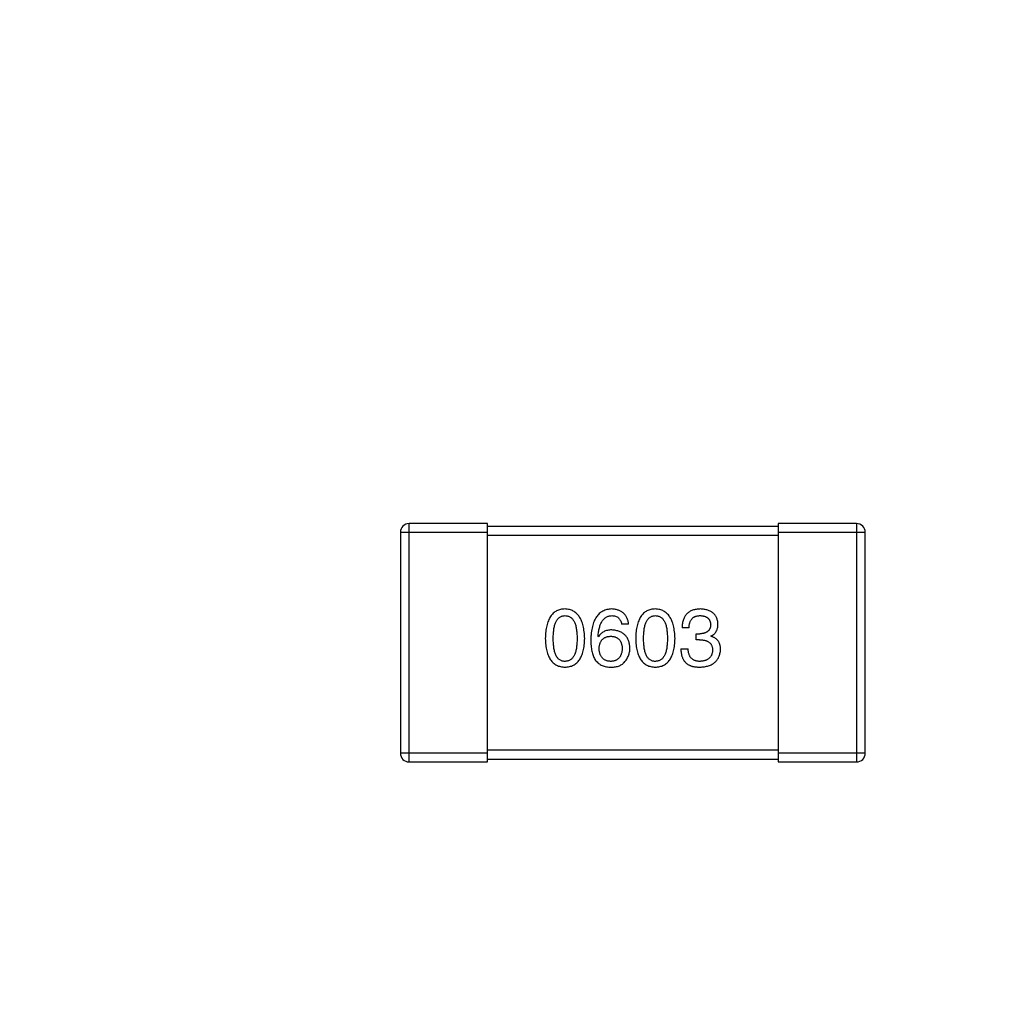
# Model space of a CAD drawing. Header units: millimetres. Extents: x 170 to 326, y 157 to 284.
# Tile 47 of 117: x 265.7 to 269.09, y 227.35 to 230.7. Entities that reach past the tile are written whole.
import ezdxf

# ---------------------------------------------------------------- set-up
doc = ezdxf.new("R2010")
doc.units = ezdxf.units.MM
doc.header["$LTSCALE"] = 30.734
doc.header["$PDMODE"] = 3
doc.header["$PDSIZE"] = 0.3125
doc.layers.get('0').update_dxf_attribs({"linetype": 'CONTINUOUS'})
doc.layers.get('Defpoints').update_dxf_attribs({"linetype": 'CONTINUOUS'})
doc.layers.add('dim', color=6, linetype='CONTINUOUS', lineweight=9)
doc.styles.add('Verdana', font='verdana.ttf', dxfattribs={"height": 2.5})
doc.dimstyles.new('aaaaaaaa 3.0', dxfattribs={"dimtxt": 2.5, "dimasz": 1.5, "dimexe": 1.25, "dimexo": 0.625, "dimtad": 1, "dimdec": 1, "dimzin": 9, "dimdsep": 46, "dimtxsty": 'Verdana', "dimcen": 0, "dimazin": 0, "dimtfac": 1, "dimtofl": 0, "dimtmove": 0, "dimatfit": 3, "dimfxl": 1, "dimlwd": 25, "dimlwe": 25, "dimarcsym": 0})

# ---------------------------------------------------------------- blocks, each defined once
blk = doc.blocks.new('*D20')
at = {"layer": 'Defpoints', "color": 0}
for p in [(263.3985, 231.6513), (275.3985, 231.6513), (275.3985, 205.6674)]:
    blk.add_point(p, dxfattribs=at)
at = {"layer": 'dim', "color": 0, "lineweight": 25}
for p, q in [((263.3985, 231.0263), (263.3985, 204.4174)), ((275.3985, 231.0263), (275.3985, 204.4174)), ((264.8985, 205.6674), (273.8985, 205.6674))]:
    blk.add_line(p, q, dxfattribs=at)
at = {"layer": 'dim', "color": 0}
for points in [[(264.8985, 205.9174), (264.8985, 205.4174), (263.3985, 205.6674)], [(273.8985, 205.4174), (273.8985, 205.9174), (275.3985, 205.6674)]]:
    blk.add_solid(points, dxfattribs=at)
at = {"layer": 'dim', "color": 0, "insert": (269.3985, 207.5684), "char_height": 2.5, "attachment_point": 5, "style": 'Verdana'}
blk.add_mtext('12', dxfattribs=at)

msp = doc.modelspace()

# ---------------------------------------------------------------- linework, layer by layer
at = {"linetype": 'Continuous'}
for p, q in [((267.3135, 228.9703), (267.0435, 228.9703)), ((267.0435, 228.1503), (267.0435, 228.9703)), ((267.3135, 228.1503), (267.3135, 228.9703)), ((268.5835, 228.9703), (268.3135, 228.9703)), ((268.3135, 228.9703), (268.3135, 228.1503)), ((268.5835, 228.9703), (268.5835, 228.1503)), ((267.0135, 228.9403), (267.3135, 228.9403)), ((267.0135, 228.9403), (267.0135, 228.1803)), ((268.3135, 228.9603), (267.3135, 228.9603)), ((267.3135, 228.9303), (268.3135, 228.9303)), ((268.3135, 228.9403), (268.6135, 228.9403)), ((268.6135, 228.1803), (268.6135, 228.9403)), ((267.799, 228.6241), (267.775, 228.6241)), ((268.0071, 228.6121), (267.9831, 228.6121)), ((268.0312, 228.5913), (268.0443, 228.5913)), ((268.0312, 228.5706), (268.0312, 228.5913)), ((267.6952, 228.5804), (267.6941, 228.5815)), ((268.0432, 228.5706), (268.0312, 228.5706)), ((268.0825, 228.5837), (268.0825, 228.5826)), ((267.9787, 228.54), (268.0039, 228.54)), ((268.3135, 228.1903), (267.3135, 228.1903)), ((267.3135, 228.1803), (267.0135, 228.1803)), ((267.0435, 228.1503), (267.3135, 228.1503)), ((267.3135, 228.1603), (268.3135, 228.1603)), ((268.6135, 228.1803), (268.3135, 228.1803)), ((268.3135, 228.1503), (268.5835, 228.1503))]:
    msp.add_line(p, q, dxfattribs=at)
for centre, start, end in [((267.0435, 228.9403), 90, 180), ((268.5835, 228.9403), 0, 90), ((267.0435, 228.1803), 180, 270), ((268.5835, 228.1803), 270, 0)]:
    msp.add_arc(centre, 0.03, start, end, dxfattribs=at)
for points, knots in [([(267.5802, 228.6766), (267.5775, 228.6765), (267.5723, 228.6762), (267.5648, 228.675), (267.5578, 228.6728), (267.5513, 228.67), (267.5453, 228.6663), (267.5398, 228.6618), (267.5348, 228.6566), (267.5303, 228.6506), (267.5263, 228.6438), (267.5228, 228.6362), (267.5198, 228.6279), (267.5173, 228.6188), (267.5153, 228.609), (267.5138, 228.5983), (267.5128, 228.5869), (267.5126, 228.579), (267.5124, 228.575)], [0, 0, 0, 0, 0.057911, 0.113262, 0.165956, 0.217443, 0.268511, 0.319665, 0.372, 0.426129, 0.483365, 0.543779, 0.607756, 0.676562, 0.749704, 0.827713, 0.911177, 1, 1, 1, 1]), ([(267.6479, 228.575), (267.6478, 228.579), (267.6474, 228.5868), (267.6463, 228.5981), (267.6447, 228.6086), (267.6426, 228.6184), (267.6401, 228.6275), (267.6371, 228.6358), (267.6336, 228.6433), (267.6295, 228.6501), (267.625, 228.6561), (267.6201, 228.6614), (267.6146, 228.6659), (267.6087, 228.6696), (267.6022, 228.6725), (267.5953, 228.6747), (267.5879, 228.6761), (267.5828, 228.6764), (267.5802, 228.6766)], [0, 0, 0, 0, 0.088475, 0.171606, 0.249595, 0.322626, 0.391327, 0.455765, 0.516374, 0.573675, 0.628522, 0.681161, 0.732559, 0.783563, 0.83504, 0.887639, 0.942585, 1, 1, 1, 1]), ([(267.7411, 228.6766), (267.7383, 228.6764), (267.7327, 228.6761), (267.7247, 228.6746), (267.7173, 228.6723), (267.7103, 228.6693), (267.7039, 228.6654), (267.698, 228.6607), (267.6926, 228.6553), (267.6879, 228.649), (267.6836, 228.6419), (267.6799, 228.6341), (267.6767, 228.6254), (267.6741, 228.616), (267.672, 228.6057), (267.6705, 228.5947), (267.6693, 228.5829), (267.6691, 228.5748), (267.6689, 228.5706)], [0, 0, 0, 0, 0.058957, 0.115262, 0.16907, 0.221312, 0.273147, 0.324961, 0.377649, 0.432026, 0.488925, 0.549039, 0.612912, 0.680653, 0.753056, 0.830314, 0.912483, 1, 1, 1, 1]), ([(267.799, 228.6241), (267.7988, 228.6261), (267.7983, 228.63), (267.797, 228.6356), (267.7954, 228.6409), (267.7934, 228.6458), (267.7911, 228.6504), (267.7884, 228.6546), (267.7853, 228.6584), (267.7819, 228.6619), (267.778, 228.665), (267.7738, 228.6678), (267.7693, 228.6702), (267.7643, 228.6722), (267.759, 228.6739), (267.7534, 228.6751), (267.7473, 228.6761), (267.7432, 228.6764), (267.7411, 228.6766)], [0, 0, 0, 0, 0.06947, 0.136096, 0.199592, 0.260665, 0.319672, 0.377156, 0.433415, 0.489984, 0.546535, 0.604276, 0.663499, 0.725182, 0.788953, 0.855683, 0.926216, 1, 1, 1, 1]), ([(267.891, 228.6766), (267.8884, 228.6765), (267.8832, 228.6762), (267.8757, 228.675), (267.8687, 228.6728), (267.8622, 228.67), (267.8561, 228.6663), (267.8506, 228.6618), (267.8456, 228.6566), (267.8412, 228.6506), (267.8371, 228.6438), (267.8337, 228.6362), (267.8307, 228.6279), (267.8282, 228.6188), (267.8262, 228.609), (267.8247, 228.5983), (267.8237, 228.5869), (267.8234, 228.579), (267.8233, 228.575)], [0, 0, 0, 0, 0.057911, 0.113262, 0.165956, 0.217443, 0.268511, 0.319665, 0.372, 0.426129, 0.483365, 0.543779, 0.607756, 0.676562, 0.749704, 0.827713, 0.911177, 1, 1, 1, 1]), ([(267.9588, 228.575), (267.9586, 228.579), (267.9583, 228.5868), (267.9572, 228.5981), (267.9555, 228.6086), (267.9535, 228.6184), (267.951, 228.6275), (267.9479, 228.6358), (267.9444, 228.6433), (267.9404, 228.6501), (267.9359, 228.6561), (267.9309, 228.6614), (267.9255, 228.6659), (267.9195, 228.6696), (267.9131, 228.6725), (267.9062, 228.6747), (267.8988, 228.6761), (267.8937, 228.6764), (267.891, 228.6766)], [0, 0, 0, 0, 0.088475, 0.171606, 0.249595, 0.322626, 0.391327, 0.455765, 0.516374, 0.573675, 0.628522, 0.681161, 0.732559, 0.783563, 0.83504, 0.887639, 0.942585, 1, 1, 1, 1]), ([(268.0465, 228.6766), (268.044, 228.6765), (268.0391, 228.6764), (268.032, 228.6754), (268.0254, 228.6741), (268.0192, 228.6723), (268.0135, 228.67), (268.0084, 228.6671), (268.0036, 228.6638), (267.9994, 228.66), (267.9956, 228.6557), (267.9924, 228.6509), (267.9897, 228.6456), (267.9873, 228.6398), (267.9855, 228.6336), (267.9842, 228.6269), (267.9833, 228.6196), (267.9832, 228.6147), (267.9831, 228.6121)], [0, 0, 0, 0, 0.073232, 0.142595, 0.207997, 0.270074, 0.329156, 0.386529, 0.441846, 0.496976, 0.551877, 0.607941, 0.665637, 0.725446, 0.788542, 0.855101, 0.925196, 1, 1, 1, 1]), ([(268.1066, 228.6252), (268.1064, 228.6272), (268.1061, 228.6311), (268.105, 228.6367), (268.1036, 228.642), (268.1017, 228.6469), (268.0994, 228.6514), (268.0967, 228.6555), (268.0935, 228.6593), (268.09, 228.6627), (268.086, 228.6658), (268.0815, 228.6684), (268.0767, 228.6708), (268.0715, 228.6726), (268.0658, 228.6742), (268.0597, 228.6754), (268.0533, 228.6763), (268.0488, 228.6765), (268.0465, 228.6766)], [0, 0, 0, 0, 0.067521, 0.132139, 0.193339, 0.252064, 0.309083, 0.364848, 0.420021, 0.475612, 0.532002, 0.589602, 0.649896, 0.712634, 0.778603, 0.848416, 0.922155, 1, 1, 1, 1]), ([(267.5397, 228.575), (267.5398, 228.5781), (267.5398, 228.5843), (267.5403, 228.5932), (267.5411, 228.6015), (267.5421, 228.6092), (267.5436, 228.6163), (267.5453, 228.6228), (267.5473, 228.6286), (267.5497, 228.6339), (267.5524, 228.6385), (267.5554, 228.6426), (267.5587, 228.646), (267.5624, 228.6488), (267.5664, 228.651), (267.5707, 228.6525), (267.5754, 228.6534), (267.5785, 228.6536), (267.5802, 228.6536)], [0, 0, 0, 0, 0.096452, 0.187278, 0.271765, 0.350519, 0.423437, 0.491321, 0.554011, 0.612224, 0.666281, 0.717003, 0.764884, 0.811423, 0.856783, 0.902993, 0.950236, 1, 1, 1, 1]), ([(267.5802, 228.6536), (267.5819, 228.6536), (267.5851, 228.6534), (267.5899, 228.6525), (267.5943, 228.651), (267.5984, 228.6488), (267.6022, 228.646), (267.6056, 228.6426), (267.6087, 228.6385), (267.6115, 228.6339), (267.6139, 228.6286), (267.616, 228.6228), (267.6178, 228.6163), (267.6192, 228.6092), (267.6203, 228.6015), (267.6211, 228.5932), (267.6216, 228.5843), (267.6217, 228.5781), (267.6217, 228.575)], [0, 0, 0, 0, 0.050604, 0.098688, 0.145699, 0.191791, 0.238625, 0.286717, 0.337546, 0.391814, 0.449755, 0.512106, 0.579685, 0.652048, 0.730262, 0.814146, 0.904281, 1, 1, 1, 1]), ([(267.6941, 228.5815), (267.6943, 228.5843), (267.6947, 228.5898), (267.6957, 228.5978), (267.697, 228.6052), (267.6986, 228.6121), (267.7004, 228.6185), (267.7026, 228.6244), (267.7051, 228.6297), (267.7079, 228.6345), (267.711, 228.6387), (267.7144, 228.6425), (267.7181, 228.6457), (267.7221, 228.6484), (267.7264, 228.6506), (267.7311, 228.6521), (267.736, 228.6533), (267.7393, 228.6535), (267.7411, 228.6536)], [0, 0, 0, 0, 0.089218, 0.173709, 0.252753, 0.326963, 0.397099, 0.462534, 0.524018, 0.582178, 0.637235, 0.689955, 0.741228, 0.791618, 0.841661, 0.892925, 0.945259, 1, 1, 1, 1]), ([(267.7411, 228.6536), (267.7433, 228.6536), (267.7477, 228.6534), (267.7538, 228.652), (267.7592, 228.6497), (267.7639, 228.6464), (267.7678, 228.6421), (267.771, 228.637), (267.7735, 228.6309), (267.7744, 228.6265), (267.775, 228.6241)], [0, 0, 0, 0, 0.136586, 0.261496, 0.378089, 0.490612, 0.605522, 0.725767, 0.8561, 1, 1, 1, 1]), ([(267.8506, 228.575), (267.8506, 228.5781), (267.8507, 228.5843), (267.8512, 228.5932), (267.8519, 228.6015), (267.853, 228.6092), (267.8545, 228.6163), (267.8561, 228.6228), (267.8582, 228.6286), (267.8606, 228.6339), (267.8633, 228.6385), (267.8662, 228.6426), (267.8696, 228.646), (267.8733, 228.6488), (267.8773, 228.651), (267.8816, 228.6525), (267.8862, 228.6534), (267.8894, 228.6536), (267.891, 228.6536)], [0, 0, 0, 0, 0.096452, 0.187278, 0.271765, 0.350519, 0.423437, 0.491321, 0.554011, 0.612224, 0.666281, 0.717003, 0.764884, 0.811423, 0.856783, 0.902993, 0.950236, 1, 1, 1, 1]), ([(267.891, 228.6536), (267.8927, 228.6536), (267.896, 228.6534), (267.9008, 228.6525), (267.9052, 228.651), (267.9093, 228.6488), (267.913, 228.646), (267.9165, 228.6426), (267.9196, 228.6385), (267.9224, 228.6339), (267.9248, 228.6286), (267.9269, 228.6228), (267.9286, 228.6163), (267.9301, 228.6092), (267.9312, 228.6015), (267.932, 228.5932), (267.9325, 228.5843), (267.9325, 228.5781), (267.9326, 228.575)], [0, 0, 0, 0, 0.050604, 0.098688, 0.145699, 0.191791, 0.238625, 0.286717, 0.337546, 0.391814, 0.449755, 0.512106, 0.579685, 0.652048, 0.730262, 0.814146, 0.904281, 1, 1, 1, 1]), ([(268.0071, 228.6121), (268.0072, 228.6138), (268.0073, 228.617), (268.0079, 228.6217), (268.0087, 228.6262), (268.0099, 228.6302), (268.0113, 228.634), (268.013, 228.6374), (268.0149, 228.6405), (268.0172, 228.6433), (268.0197, 228.6458), (268.0226, 228.6479), (268.0257, 228.6497), (268.0291, 228.6511), (268.0328, 228.6523), (268.0367, 228.6531), (268.041, 228.6536), (268.0439, 228.6536), (268.0454, 228.6536)], [0, 0, 0, 0, 0.078134, 0.15164, 0.221358, 0.286689, 0.348614, 0.407697, 0.464247, 0.520153, 0.574432, 0.629291, 0.684538, 0.742032, 0.801329, 0.863637, 0.930123, 1, 1, 1, 1]), ([(268.0815, 228.623), (268.0814, 228.6218), (268.0812, 228.6194), (268.0807, 228.6159), (268.0799, 228.6126), (268.0788, 228.6096), (268.0774, 228.6068), (268.0757, 228.6042), (268.0739, 228.6019), (268.0716, 228.5997), (268.0692, 228.5979), (268.0664, 228.5963), (268.0634, 228.5948), (268.0601, 228.5937), (268.0565, 228.5927), (268.0527, 228.592), (268.0486, 228.5915), (268.0458, 228.5914), (268.0443, 228.5913)], [0, 0, 0, 0, 0.067741, 0.131599, 0.192143, 0.249977, 0.306453, 0.361639, 0.416449, 0.471489, 0.527582, 0.584873, 0.644974, 0.70814, 0.77492, 0.845909, 0.920585, 1, 1, 1, 1]), ([(268.0454, 228.6536), (268.0468, 228.6536), (268.0494, 228.6535), (268.0533, 228.653), (268.0569, 228.6523), (268.0603, 228.6514), (268.0635, 228.6503), (268.0663, 228.6489), (268.069, 228.6473), (268.0714, 228.6455), (268.0735, 228.6435), (268.0754, 228.6412), (268.0771, 228.6387), (268.0784, 228.636), (268.0796, 228.6331), (268.0805, 228.6299), (268.0811, 228.6266), (268.0813, 228.6242), (268.0815, 228.623)], [0, 0, 0, 0, 0.078051, 0.151197, 0.220412, 0.286742, 0.34933, 0.409464, 0.467368, 0.52298, 0.578639, 0.633998, 0.690142, 0.746855, 0.805868, 0.867776, 0.932345, 1, 1, 1, 1]), ([(268.0825, 228.5837), (268.0845, 228.5847), (268.0882, 228.5865), (268.0931, 228.5902), (268.0973, 228.5946), (268.1008, 228.5995), (268.1034, 228.6051), (268.1053, 228.6112), (268.1064, 228.618), (268.1065, 228.6228), (268.1066, 228.6252)], [0, 0, 0, 0, 0.125227, 0.244792, 0.361427, 0.478215, 0.59667, 0.722058, 0.856314, 1, 1, 1, 1]), ([(267.7411, 228.6045), (267.7384, 228.6044), (267.7334, 228.6043), (267.726, 228.6031), (267.7193, 228.6012), (267.7132, 228.5986), (267.7077, 228.5952), (267.7028, 228.591), (267.6986, 228.5861), (267.6963, 228.5823), (267.6952, 228.5804)], [0, 0, 0, 0, 0.144617, 0.279572, 0.40596, 0.526097, 0.64389, 0.760003, 0.877724, 1, 1, 1, 1]), ([(267.8034, 228.5422), (267.8033, 228.5445), (267.803, 228.5491), (267.802, 228.5557), (267.8006, 228.5619), (267.7988, 228.5677), (267.7965, 228.5731), (267.7937, 228.5781), (267.7905, 228.5827), (267.7868, 228.5868), (267.7826, 228.5905), (267.778, 228.5938), (267.773, 228.5966), (267.7675, 228.599), (267.7615, 228.6011), (267.7551, 228.6026), (267.7482, 228.6038), (267.7435, 228.6042), (267.7411, 228.6045)], [0, 0, 0, 0, 0.071527, 0.139094, 0.20346, 0.264939, 0.323904, 0.381383, 0.437591, 0.493343, 0.549401, 0.606085, 0.664838, 0.725424, 0.788712, 0.855452, 0.925772, 1, 1, 1, 1]), ([(267.5124, 228.575), (267.5126, 228.571), (267.5128, 228.5634), (267.5138, 228.5523), (267.5153, 228.542), (267.5173, 228.5325), (267.5198, 228.5237), (267.5228, 228.5156), (267.5263, 228.5083), (267.5303, 228.5018), (267.5348, 228.4959), (267.5398, 228.4908), (267.5453, 228.4865), (267.5513, 228.483), (267.5578, 228.4802), (267.5648, 228.4782), (267.5724, 228.477), (267.5775, 228.4767), (267.5802, 228.4766)], [0, 0, 0, 0, 0.087693, 0.170223, 0.247496, 0.319826, 0.387768, 0.451403, 0.511459, 0.568358, 0.622671, 0.675251, 0.726739, 0.778422, 0.830759, 0.884394, 0.940865, 1, 1, 1, 1]), ([(267.5802, 228.4963), (267.5785, 228.4963), (267.5754, 228.4965), (267.5707, 228.4974), (267.5664, 228.4989), (267.5624, 228.5011), (267.5587, 228.5039), (267.5554, 228.5073), (267.5524, 228.5114), (267.5497, 228.516), (267.5473, 228.5213), (267.5453, 228.5271), (267.5436, 228.5336), (267.5421, 228.5407), (267.5411, 228.5484), (267.5403, 228.5567), (267.5398, 228.5656), (267.5398, 228.5718), (267.5397, 228.575)], [0, 0, 0, 0, 0.049766, 0.097012, 0.143225, 0.188786, 0.235079, 0.282962, 0.333687, 0.387747, 0.445963, 0.508657, 0.576545, 0.649868, 0.72822, 0.812712, 0.903543, 1, 1, 1, 1]), ([(267.5802, 228.4766), (267.5828, 228.4767), (267.588, 228.477), (267.5955, 228.4782), (267.6025, 228.4802), (267.609, 228.483), (267.6151, 228.4865), (267.6206, 228.4908), (267.6256, 228.4959), (267.6301, 228.5017), (267.6341, 228.5083), (267.6375, 228.5156), (267.6405, 228.5237), (267.643, 228.5325), (267.6451, 228.542), (267.6465, 228.5523), (267.6475, 228.5634), (267.6478, 228.571), (267.6479, 228.575)], [0, 0, 0, 0, 0.059134, 0.115603, 0.169236, 0.221572, 0.273254, 0.32474, 0.377319, 0.431815, 0.488555, 0.548609, 0.612242, 0.680182, 0.75251, 0.829782, 0.91231, 1, 1, 1, 1]), ([(267.6217, 228.575), (267.6217, 228.5718), (267.6216, 228.5657), (267.6211, 228.5569), (267.6203, 228.5487), (267.6192, 228.5411), (267.6178, 228.5341), (267.616, 228.5276), (267.6139, 228.5218), (267.6115, 228.5165), (267.6087, 228.5119), (267.6056, 228.5078), (267.6022, 228.5043), (267.5984, 228.5015), (267.5943, 228.4993), (267.5899, 228.4976), (267.5851, 228.4966), (267.5819, 228.4964), (267.5802, 228.4963)], [0, 0, 0, 0, 0.094834, 0.184067, 0.267029, 0.344713, 0.417334, 0.484367, 0.546941, 0.604717, 0.65953, 0.710539, 0.759381, 0.806382, 0.853027, 0.900623, 0.949121, 1, 1, 1, 1]), ([(267.6689, 228.5706), (267.669, 228.567), (267.669, 228.5602), (267.6698, 228.5501), (267.6708, 228.5407), (267.6724, 228.5319), (267.6744, 228.5237), (267.6768, 228.5162), (267.6797, 228.5092), (267.682, 228.5049), (267.6832, 228.5028)], [0, 0, 0, 0, 0.151498, 0.29521, 0.430242, 0.557137, 0.677306, 0.790845, 0.898111, 1, 1, 1, 1]), ([(267.6974, 228.54), (267.6975, 228.5417), (267.6977, 228.5449), (267.6984, 228.5497), (267.6994, 228.5541), (267.7006, 228.5582), (267.7022, 228.562), (267.704, 228.5654), (267.7061, 228.5686), (267.7085, 228.5714), (267.7112, 228.574), (267.7142, 228.5761), (267.7174, 228.5781), (267.721, 228.5796), (267.7248, 228.5809), (267.7289, 228.5818), (267.7332, 228.5824), (267.7362, 228.5825), (267.7378, 228.5826)], [0, 0, 0, 0, 0.076072, 0.148369, 0.216753, 0.281358, 0.342792, 0.401604, 0.458929, 0.514444, 0.569818, 0.625343, 0.681554, 0.739608, 0.800134, 0.863477, 0.929547, 1, 1, 1, 1]), ([(267.7378, 228.5826), (267.7393, 228.5825), (267.7422, 228.5824), (267.7465, 228.5818), (267.7505, 228.5809), (267.7542, 228.5797), (267.7576, 228.5781), (267.7608, 228.5763), (267.7637, 228.5742), (267.7663, 228.5717), (267.7686, 228.5689), (267.7707, 228.5659), (267.7724, 228.5625), (267.774, 228.5588), (267.7751, 228.5548), (267.7761, 228.5505), (267.7768, 228.5459), (267.777, 228.5427), (267.7771, 228.5411)], [0, 0, 0, 0, 0.069884, 0.136529, 0.199638, 0.259844, 0.317774, 0.374356, 0.430026, 0.485148, 0.5409, 0.597889, 0.657472, 0.718614, 0.783613, 0.85129, 0.923712, 1, 1, 1, 1]), ([(267.8233, 228.575), (267.8234, 228.571), (267.8237, 228.5634), (267.8247, 228.5523), (267.8262, 228.542), (267.8282, 228.5325), (267.8307, 228.5237), (267.8337, 228.5156), (267.8371, 228.5083), (267.8412, 228.5018), (267.8456, 228.4959), (267.8506, 228.4908), (267.8562, 228.4865), (267.8622, 228.483), (267.8687, 228.4802), (267.8757, 228.4782), (267.8832, 228.477), (267.8884, 228.4767), (267.891, 228.4766)], [0, 0, 0, 0, 0.087693, 0.170223, 0.247496, 0.319826, 0.387768, 0.451403, 0.511459, 0.568358, 0.622671, 0.675251, 0.726739, 0.778422, 0.830759, 0.884394, 0.940865, 1, 1, 1, 1]), ([(267.891, 228.4963), (267.8894, 228.4963), (267.8862, 228.4965), (267.8816, 228.4974), (267.8773, 228.4989), (267.8733, 228.5011), (267.8696, 228.5039), (267.8663, 228.5073), (267.8633, 228.5114), (267.8606, 228.516), (267.8582, 228.5213), (267.8561, 228.5271), (267.8545, 228.5336), (267.853, 228.5407), (267.8519, 228.5484), (267.8512, 228.5567), (267.8507, 228.5656), (267.8506, 228.5718), (267.8506, 228.575)], [0, 0, 0, 0, 0.049766, 0.097012, 0.143225, 0.188786, 0.235079, 0.282962, 0.333687, 0.387747, 0.445963, 0.508657, 0.576545, 0.649868, 0.72822, 0.812712, 0.903543, 1, 1, 1, 1]), ([(267.891, 228.4766), (267.8937, 228.4767), (267.8989, 228.477), (267.9064, 228.4782), (267.9134, 228.4802), (267.9199, 228.483), (267.9259, 228.4865), (267.9315, 228.4908), (267.9365, 228.4959), (267.941, 228.5017), (267.945, 228.5083), (267.9484, 228.5156), (267.9514, 228.5237), (267.9539, 228.5325), (267.9559, 228.542), (267.9574, 228.5523), (267.9584, 228.5634), (267.9587, 228.571), (267.9588, 228.575)], [0, 0, 0, 0, 0.059134, 0.115603, 0.169236, 0.221572, 0.273254, 0.32474, 0.377319, 0.431815, 0.488555, 0.548609, 0.612242, 0.680182, 0.75251, 0.829782, 0.91231, 1, 1, 1, 1]), ([(267.9326, 228.575), (267.9325, 228.5718), (267.9325, 228.5657), (267.932, 228.5569), (267.9312, 228.5487), (267.9301, 228.5411), (267.9287, 228.5341), (267.9269, 228.5276), (267.9248, 228.5218), (267.9223, 228.5165), (267.9196, 228.5119), (267.9165, 228.5078), (267.9131, 228.5043), (267.9093, 228.5015), (267.9052, 228.4993), (267.9008, 228.4976), (267.896, 228.4966), (267.8927, 228.4964), (267.891, 228.4963)], [0, 0, 0, 0, 0.094834, 0.184067, 0.267029, 0.344713, 0.417334, 0.484367, 0.546941, 0.604717, 0.65953, 0.710539, 0.759381, 0.806382, 0.853027, 0.900623, 0.949121, 1, 1, 1, 1]), ([(268.0432, 228.5706), (268.045, 228.5706), (268.0485, 228.5705), (268.0536, 228.5701), (268.0583, 228.5694), (268.0627, 228.5684), (268.0668, 228.5671), (268.0705, 228.5656), (268.0738, 228.5637), (268.0768, 228.5616), (268.0795, 228.5592), (268.0818, 228.5565), (268.0837, 228.5536), (268.0853, 228.5503), (268.0865, 228.5467), (268.0874, 228.5429), (268.0879, 228.5388), (268.088, 228.536), (268.088, 228.5345)], [0, 0, 0, 0, 0.082495, 0.159728, 0.232496, 0.300725, 0.365163, 0.425859, 0.483728, 0.538892, 0.592921, 0.646195, 0.699968, 0.754746, 0.811387, 0.870806, 0.933482, 1, 1, 1, 1]), ([(268.1153, 228.5378), (268.1153, 228.5392), (268.1153, 228.542), (268.1148, 228.5461), (268.1143, 228.55), (268.1133, 228.5537), (268.1122, 228.5572), (268.1108, 228.5605), (268.1091, 228.5636), (268.1072, 228.5665), (268.105, 228.5692), (268.1026, 228.5717), (268.0998, 228.574), (268.0969, 228.5762), (268.0937, 228.5781), (268.0902, 228.5799), (268.0865, 228.5813), (268.0839, 228.5822), (268.0825, 228.5826)], [0, 0, 0, 0, 0.071215, 0.138707, 0.20396, 0.266995, 0.327734, 0.387609, 0.445602, 0.503345, 0.561136, 0.618597, 0.677672, 0.738255, 0.799989, 0.863961, 0.930555, 1, 1, 1, 1]), ([(267.7389, 228.4963), (267.7373, 228.4963), (267.7342, 228.4965), (267.7297, 228.4971), (267.7255, 228.498), (267.7216, 228.4993), (267.7179, 228.5009), (267.7146, 228.5029), (267.7115, 228.5051), (267.7088, 228.5077), (267.7063, 228.5106), (267.7042, 228.5139), (267.7022, 228.5174), (267.7007, 228.5213), (267.6994, 228.5255), (267.6984, 228.53), (267.6977, 228.5349), (267.6975, 228.5382), (267.6974, 228.54)], [0, 0, 0, 0, 0.070403, 0.137196, 0.200053, 0.260887, 0.31876, 0.37535, 0.430743, 0.485927, 0.541678, 0.598832, 0.657726, 0.719441, 0.783504, 0.851852, 0.923533, 1, 1, 1, 1]), ([(267.7771, 228.5411), (267.777, 228.5393), (267.7768, 228.536), (267.7761, 228.5311), (267.7752, 228.5266), (267.774, 228.5223), (267.7726, 228.5184), (267.7708, 228.5148), (267.7688, 228.5115), (267.7666, 228.5085), (267.764, 228.5059), (267.7612, 228.5035), (267.7581, 228.5015), (267.7548, 228.4998), (267.7512, 228.4984), (267.7473, 228.4974), (267.7432, 228.4966), (267.7404, 228.4964), (267.7389, 228.4963)], [0, 0, 0, 0, 0.078863, 0.153308, 0.223539, 0.289857, 0.35341, 0.413572, 0.471721, 0.528235, 0.584279, 0.638781, 0.69466, 0.751251, 0.809198, 0.869697, 0.933318, 1, 1, 1, 1]), ([(267.7837, 228.493), (267.7853, 228.4947), (267.7884, 228.4982), (267.7924, 228.5037), (267.7958, 228.5096), (267.7986, 228.5156), (267.8007, 228.5219), (267.8023, 228.5284), (267.8032, 228.5352), (267.8033, 228.5398), (267.8034, 228.5422)], [0, 0, 0, 0, 0.129393, 0.255335, 0.378531, 0.500878, 0.622934, 0.746191, 0.87096, 1, 1, 1, 1]), ([(267.9787, 228.54), (267.9788, 228.5382), (267.9789, 228.5347), (267.9794, 228.5296), (267.9801, 228.5247), (267.9809, 228.5201), (267.982, 228.5157), (267.9833, 228.5115), (267.9849, 228.5076), (267.9866, 228.5039), (267.9885, 228.5005), (267.9907, 228.4973), (267.9931, 228.4943), (267.9957, 228.4916), (267.9985, 228.4891), (268.0015, 228.4869), (268.0048, 228.4848), (268.0071, 228.4837), (268.0082, 228.4831)], [0, 0, 0, 0, 0.078937, 0.154495, 0.226898, 0.296844, 0.363348, 0.427781, 0.48946, 0.549586, 0.607902, 0.664733, 0.720805, 0.776157, 0.831175, 0.886736, 0.943094, 1, 1, 1, 1]), ([(268.0454, 228.4963), (268.0438, 228.4963), (268.0406, 228.4963), (268.036, 228.4969), (268.0317, 228.4977), (268.0277, 228.4989), (268.024, 228.5004), (268.0206, 228.5023), (268.0175, 228.5046), (268.0147, 228.5071), (268.0123, 228.5101), (268.0101, 228.5133), (268.0083, 228.517), (268.0068, 228.5209), (268.0055, 228.5252), (268.0047, 228.5298), (268.0041, 228.5348), (268.0039, 228.5382), (268.0039, 228.54)], [0, 0, 0, 0, 0.071272, 0.13882, 0.201858, 0.262757, 0.320043, 0.376709, 0.431462, 0.486034, 0.541209, 0.597703, 0.65589, 0.717768, 0.782056, 0.850407, 0.92277, 1, 1, 1, 1]), ([(268.0443, 228.4766), (268.047, 228.4767), (268.0524, 228.477), (268.0601, 228.4779), (268.0673, 228.4793), (268.0741, 228.4811), (268.0803, 228.4834), (268.086, 228.4861), (268.0913, 228.4893), (268.096, 228.4929), (268.1002, 228.497), (268.1039, 228.5015), (268.1071, 228.5064), (268.1098, 228.5119), (268.112, 228.5177), (268.1136, 228.524), (268.1148, 228.5307), (268.1152, 228.5354), (268.1153, 228.5378)], [0, 0, 0, 0, 0.078078, 0.151942, 0.221594, 0.28726, 0.350176, 0.409768, 0.467648, 0.523784, 0.578904, 0.634014, 0.689819, 0.746826, 0.805875, 0.867063, 0.931764, 1, 1, 1, 1]), ([(268.088, 228.5345), (268.0879, 228.5331), (268.0877, 228.5302), (268.0869, 228.5261), (268.086, 228.5222), (268.0846, 228.5186), (268.083, 228.5153), (268.0811, 228.5122), (268.0788, 228.5094), (268.0763, 228.5068), (268.0735, 228.5046), (268.0703, 228.5026), (268.0669, 228.5008), (268.0632, 228.4994), (268.0591, 228.4982), (268.0548, 228.4973), (268.0502, 228.4966), (268.047, 228.4964), (268.0454, 228.4963)], [0, 0, 0, 0, 0.068514, 0.133941, 0.195994, 0.255362, 0.312994, 0.369441, 0.424687, 0.480522, 0.537148, 0.594801, 0.654411, 0.716817, 0.781981, 0.850498, 0.923306, 1, 1, 1, 1]), ([(267.6832, 228.5028), (267.6846, 228.5008), (267.6876, 228.4968), (267.6928, 228.4917), (267.6985, 228.4872), (267.7047, 228.4836), (267.7114, 228.4806), (267.7187, 228.4785), (267.7264, 228.477), (267.7318, 228.4767), (267.7345, 228.4766)], [0, 0, 0, 0, 0.125033, 0.246266, 0.36603, 0.485265, 0.606781, 0.732144, 0.862551, 1, 1, 1, 1]), ([(267.7345, 228.4766), (267.7373, 228.4765), (267.7427, 228.4765), (267.7505, 228.4771), (267.7577, 228.4782), (267.7642, 228.48), (267.7701, 228.4823), (267.7753, 228.4853), (267.7799, 228.4887), (267.7825, 228.4916), (267.7837, 228.493)], [0, 0, 0, 0, 0.156782, 0.301945, 0.436395, 0.561474, 0.678489, 0.78853, 0.894967, 1, 1, 1, 1]), ([(268.0082, 228.4831), (268.0094, 228.4826), (268.0117, 228.4815), (268.0155, 228.4802), (268.0195, 228.4791), (268.0239, 228.4782), (268.0286, 228.4775), (268.0335, 228.4769), (268.0388, 228.4767), (268.0424, 228.4766), (268.0443, 228.4766)], [0, 0, 0, 0, 0.101955, 0.208983, 0.322698, 0.44339, 0.570851, 0.70629, 0.84885, 1, 1, 1, 1])]:
    msp.add_open_spline(points, degree=3, knots=knots, dxfattribs=at)

# ---------------------------------------------------------------- dimensions: what is measured, and where the dimension line sits
at = {"layer": 'dim'}
dim = msp.add_linear_dim(base=(275.3985, 205.6674), p1=(263.3985, 231.6513), p2=(275.3985, 231.6513), dimstyle='aaaaaaaa 3.0', dxfattribs=at)
dim.commit()
dim.dimension.update_dxf_attribs({"geometry": '*D20', "text_midpoint": (269.3985, 207.5684)})

doc.saveas('drawing.dxf')
